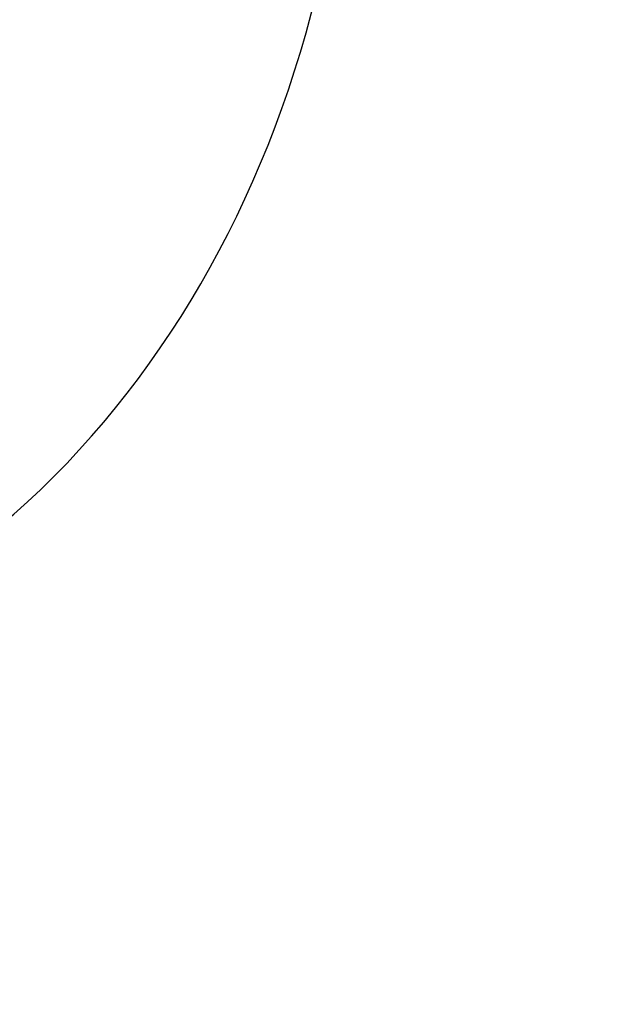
# Model space of a CAD drawing. Header units: inches. Extents: x 0 to 23760, y -13 to 16800.
# Tile 127 of 204: x 12884 to 13146, y 8384 to 8813. Entities that reach past the tile are written whole.
import ezdxf

# ---------------------------------------------------------------- set-up
doc = ezdxf.new("R2010")
doc.units = ezdxf.units.IN
doc.layers.add('254', color=7, linetype='Continuous', true_color=0xffffff)
doc.styles.add('latin_extended', font='simplex.shx')
doc.dimstyles.get("Standard").update_dxf_attribs({"dimtxt": 0.18, "dimasz": 0.18, "dimexe": 0.18, "dimexo": 0.0625, "dimgap": 0.09, "dimtad": 0, "dimtih": 1, "dimtoh": 1, "dimdec": 4, "dimzin": 0, "dimdsep": 46, "dimtxsty": 'Standard', "dimcen": 0.09, "dimadec": 0, "dimazin": 0, "dimtfac": 1, "dimtdec": 4, "dimtofl": 0, "dimtmove": 0, "dimatfit": 3, "dimfxl": 1, "dimtolj": 1, "dimtzin": 0, "dimarcsym": 0})

# ---------------------------------------------------------------- blocks, each defined once
blk = doc.blocks.new('_U11')
at = {"layer": '254', "color": 3, "linetype": 'Continuous', "lineweight": 13, "transparency": 16777216}
for p, q in [((12158.09, 9496.82), (13790.87, 9496.82)), ((13750.87, 7171.59), (13750.87, 9356.82)), ((11617.26, 7031.59), (13790.87, 7031.59))]:
    blk.add_line(p, q, dxfattribs=at)
at = {"layer": '254', "color": 3, "transparency": 16777216}
for points in [[(13774.21, 9356.82), (13727.54, 9356.82), (13750.87, 9496.82)], [(13727.54, 7171.59), (13774.21, 7171.59), (13750.87, 7031.59)]]:
    blk.add_solid(points, dxfattribs=at)
at = {"layer": 'Defpoints', "color": 0, "transparency": 16777216}
for p in [(12118.09, 9496.82), (13750.87, 9496.82), (11577.26, 7031.59)]:
    blk.add_point(p, dxfattribs=at)
at = {"layer": '254', "color": 2, "lineweight": 13, "transparency": 16777216, "insert": (13540.87, 7866.05), "char_height": 140, "attachment_point": 1, "rotation": 90, "style": 'latin_extended'}
blk.add_mtext('\\A1;2465', dxfattribs=at)

msp = doc.modelspace()

# ---------------------------------------------------------------- linework, layer by layer
at = {"layer": '254', "color": 2, "linetype": 'Continuous', "lineweight": 25}
msp.add_ellipse((12675.021, 8946.804), major_axis=(0, -430.5), ratio=0.819152, start_param=0.3714427, end_param=3.0306392, dxfattribs=at)

# ---------------------------------------------------------------- dimensions: what is measured, and where the dimension line sits
at = {"layer": '254', "color": 2, "linetype": 'Continuous', "lineweight": 13}
dim = msp.add_linear_dim(base=(13750.872, 9496.822), p1=(11577.264, 7031.587), p2=(12118.087, 9496.822), angle=90, dimstyle='Standard', override={"dimscale": 40, "dimtxt": 3.5, "dimasz": 3.5, "dimexe": 1, "dimexo": 1, "dimgap": 1.75, "dimtad": 1, "dimtih": 0, "dimtoh": 0, "dimdec": 0, "dimlfac": 1, "dimzin": 8, "dimdsep": 46, "dimlunit": 2, "dimtxsty": 'latin_extended', "dimsah": 1, "dimse1": 0, "dimse2": 0, "dimsd1": 0, "dimsd2": 0, "dimclrd": 3, "dimclre": 3, "dimclrt": 2, "dimtol": 0, "dimtm": -0.1, "dimtfac": 0.714286, "dimtdec": 3, "dimtofl": 1, "dimtmove": 0, "dimtzin": 8, "dimlwd": 13, "dimlwe": 13}, dxfattribs=at)
dim.commit()
dim.dimension.update_dxf_attribs({"geometry": '_U11', "text_midpoint": (13750.872, 8112.712), "dimtype": 160})

doc.saveas('drawing.dxf')
